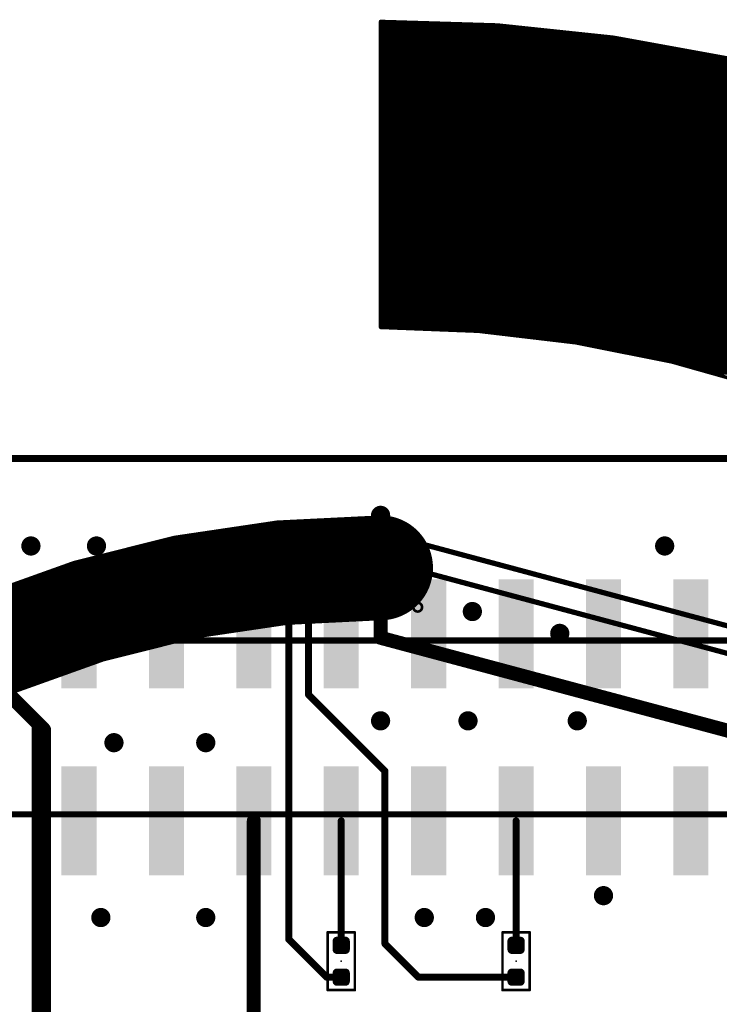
# Model space of a CAD drawing. Extents: x -13 to 79, y -40 to 78.
# Tile 89 of 96: x 22 to 42, y 49 to 78. Entities that reach past the tile are written whole.
import ezdxf

# ---------------------------------------------------------------- set-up
doc = ezdxf.new("R2010")
doc.units = 0
for name, color, linetype in [('1', 22, 'CONTINUOUS'), ('16', 175, 'CONTINUOUS'), ('18', 82, 'CONTINUOUS'), ('20', 213, 'CONTINUOUS'), ('21', 253, 'CONTINUOUS'), ('22', 140, 'CONTINUOUS'), ('23', 7, 'CONTINUOUS'), ('24', 140, 'CONTINUOUS')]:
    doc.layers.add(name, color=color, linetype=linetype)

# ---------------------------------------------------------------- blocks, each defined once
blk = doc.blocks.new('RECT96000X48000R30')
at = {"const_width": 0.045}
blk.add_lwpolyline([(0.2775, -0.105), (0.2775, 0.105, 0.4142), (0.255, 0.1275), (-0.255, 0.1275, 0.4142), (-0.2775, 0.105), (-0.2775, -0.105, 0.4142), (-0.255, -0.1275), (0.255, -0.1275, 0.4142)], format="xyb", close=True, dxfattribs=at)
blk.add_solid([(-0.2662, -0.1163), (0.2662, -0.1163), (-0.2662, 0.1163), (0.2662, 0.1163)])
blk = doc.blocks.new('RECT96000X80000R30')
at = {"const_width": 0.075}
blk.add_lwpolyline([(0.2625, -0.175), (0.2625, 0.175, 0.4142), (0.225, 0.2125), (-0.225, 0.2125, 0.4142), (-0.2625, 0.175), (-0.2625, -0.175, 0.4142), (-0.225, -0.2125), (0.225, -0.2125, 0.4142)], format="xyb", close=True, dxfattribs=at)
blk.add_solid([(-0.2438, -0.1938), (0.2438, -0.1938), (-0.2438, 0.1938), (0.2438, 0.1938)])
blk = doc.blocks.new('RECT')
blk.add_solid([(-0.5, -0.5), (0.5, -0.5), (-0.5, 0.5), (0.5, 0.5)])
blk = doc.blocks.new('RECT80000X80000R50')
at = {"const_width": 0.125}
blk.add_lwpolyline([(0.1875, -0.125), (0.1875, 0.125, 0.4142), (0.125, 0.1875), (-0.125, 0.1875, 0.4142), (-0.1875, 0.125), (-0.1875, -0.125, 0.4142), (-0.125, -0.1875), (0.125, -0.1875, 0.4142)], format="xyb", close=True, dxfattribs=at)
blk.add_solid([(-0.1504, -0.1504), (0.1504, -0.1504), (-0.1504, 0.1504), (0.1504, 0.1504)])
blk = doc.blocks.new('ROUNDV')
at = {"const_width": 0.5}
blk.add_lwpolyline([(0, -0.25, 1), (0, 0.25, 1), (0, -0.25)], format="xyb", dxfattribs=at)

msp = doc.modelspace()

# ---------------------------------------------------------------- linework, layer by layer
at = {"layer": '1'}
for points, const_width in [([(65.405, 64.77), (0, 64.77)], 0.2032), ([(31.57, 62.23), (31.585, 62.395)], 0.2032), ([(33.185, 62.395), (46.6972, 58.7744)], 0.1524), ([(29.718, 62.23), (31.57, 62.23)], 0.2032), ([(31.585, 61.595), (30.2895, 61.595)], 0.2032), ([(33.185, 61.595), (46.2972, 58.0816)], 0.1524), ([(18.757, 60.745), (22.606, 56.896)], 0.4064), ([(32.385, 59.563), (32.385, 60.995)], 0.4064), ([(32.435, 60.945), (32.385, 60.995)], 0.2032), ([(33.185, 60.795), (32.435, 60.945)], 0.2032), ([(45.9105, 55.9435), (32.385, 59.563)], 0.4064), ([(22.606, 41.783), (22.606, 56.896)], 0.4064)]:
    msp.add_lwpolyline(points, dxfattribs=dict(at, const_width=const_width))
for points, const_width in [([(31.6356, 62.3904, 1), (31.5344, 62.3996)], 0.1016), ([(33.1949, 62.4318, 1), (33.1751, 62.3582)], 0.0762), ([(29.718, 62.2808, 1), (29.718, 62.1792)], 0.1016), ([(31.5194, 62.2346, 1), (31.6206, 62.2254)], 0.1016), ([(31.57, 62.1792, 1), (31.57, 62.2808)], 0.1016), ([(30.2895, 61.6458, 1), (30.2895, 61.5442)], 0.1016), ([(31.585, 61.5442, 1), (31.585, 61.6458)], 0.1016), ([(33.1949, 61.6318, 1), (33.1751, 61.5582)], 0.0762), ([(32.4866, 60.995, 1), (32.2834, 60.995)], 0.2032), ([(32.4209, 61.0309, 1), (32.3491, 60.9591)], 0.1016), ([(32.445, 60.9948, 1), (32.425, 60.8952)], 0.1016), ([(32.3991, 60.9091, 1), (32.4709, 60.9809)], 0.1016), ([(33.175, 60.7452, 1), (33.195, 60.8448)], 0.1016), ([(32.4113, 59.6611, 1), (32.3587, 59.4649)], 0.2032), ([(32.2834, 59.563, 1), (32.4866, 59.563)], 0.2032), ([(22.7076, 56.896, 1), (22.5044, 56.896)], 0.2032), ([(22.5342, 56.8242, 1), (22.6778, 56.9678)], 0.2032)]:
    msp.add_lwpolyline(points, format="xyb", dxfattribs=dict(at, const_width=const_width))
at = {"layer": '16'}
for points, const_width in [([(65.405, 64.77), (0, 64.77)], 0.2032), ([(29.718, 62.23), (29.718, 50.8)], 0.2032), ([(30.2895, 61.595), (30.2895, 57.912)], 0.2032), ([(21.082, 58.547), (22.352, 57.277)], 0.2032), ([(30.2895, 57.912), (32.512, 55.6895)], 0.2032), ([(22.352, 57.277), (22.352, 45.974)], 0.2032), ([(32.512, 55.6895), (32.512, 50.673)], 0.2032), ([(28.702, 54.2445), (28.702, 45.212)], 0.4064), ([(31.242, 54.2445), (31.242, 50.6275)], 0.2032), ([(36.322, 54.2445), (36.322, 50.6275)], 0.2032), ([(29.718, 50.8), (30.8155, 49.7025)], 0.2032), ([(32.512, 50.673), (33.4825, 49.7025)], 0.2032), ([(31.242, 49.7025), (30.8155, 49.7025)], 0.2032), ([(36.322, 49.7025), (33.4825, 49.7025)], 0.2032), ([(36.322, 49.7025), (36.2765, 49.7025)], 0.2032)]:
    msp.add_lwpolyline(points, dxfattribs=dict(at, const_width=const_width))
for points, const_width in [([(29.7688, 62.23, 1), (29.6672, 62.23)], 0.1016), ([(30.3403, 61.595, 1), (30.2387, 61.595)], 0.1016), ([(30.3254, 57.9479, 1), (30.2536, 57.8761)], 0.1016), ([(30.2387, 57.912, 1), (30.3403, 57.912)], 0.1016), ([(22.4028, 57.277, 1), (22.3012, 57.277)], 0.1016), ([(22.3161, 57.2411, 1), (22.3879, 57.3129)], 0.1016), ([(32.5628, 55.6895, 1), (32.4612, 55.6895)], 0.1016), ([(32.4761, 55.6536, 1), (32.5479, 55.7254)], 0.1016), ([(28.8036, 54.2445, 1), (28.6004, 54.2445)], 0.2032), ([(31.2928, 54.2445, 1), (31.1912, 54.2445)], 0.1016), ([(36.3728, 54.2445, 1), (36.2712, 54.2445)], 0.1016), ([(29.7539, 50.8359, 1), (29.6821, 50.7641)], 0.1016), ([(29.6672, 50.8, 1), (29.7688, 50.8)], 0.1016), ([(31.1912, 50.6275, 1), (31.2928, 50.6275)], 0.1016), ([(32.5479, 50.7089, 1), (32.4761, 50.6371)], 0.1016), ([(32.4612, 50.673, 1), (32.5628, 50.673)], 0.1016), ([(36.2712, 50.6275, 1), (36.3728, 50.6275)], 0.1016), ([(30.8155, 49.7533, 1), (30.8155, 49.6517)], 0.1016), ([(30.7796, 49.6666, 1), (30.8514, 49.7384)], 0.1016), ([(31.242, 49.6517, 1), (31.242, 49.7533)], 0.1016), ([(33.4825, 49.7533, 1), (33.4825, 49.6517)], 0.1016), ([(33.4466, 49.6666, 1), (33.5184, 49.7384)], 0.1016), ([(36.2765, 49.7533, 1), (36.2765, 49.6517)], 0.1016), ([(36.322, 49.6517, 1), (36.322, 49.7533)], 0.1016), ([(36.322, 49.6517, 1), (36.322, 49.7533)], 0.1016)]:
    msp.add_lwpolyline(points, format="xyb", dxfattribs=dict(at, const_width=const_width))
at = {"layer": '20', "const_width": 0.1524}
msp.add_lwpolyline([(3, 64.77), (62.024, 64.77)], dxfattribs=at)
at = {"layer": '21'}
for points, const_width in [([(32.385, 68.58), (32.385, 77.47)], 0.1016), ([(32.385, 77.47), (35.7788, 77.3668)], 0.1016), ([(32.385, 77.4192), (34.0551, 77.4192)], 0.1016), ([(32.385, 77.3176), (36.2445, 77.3176)], 0.1016), ([(32.385, 77.216), (37.2066, 77.216)], 0.1016), ([(35.7788, 77.3668), (39.1554, 77.0102)], 0.1016), ([(32.385, 77.1144), (38.1688, 77.1144)], 0.1016), ([(32.385, 77.0128), (39.1309, 77.0128)], 0.1016), ([(32.385, 76.9112), (39.6995, 76.9112)], 0.1016), ([(39.1554, 77.0102), (42.496, 76.4023)], 0.1016), ([(32.385, 76.8096), (40.2578, 76.8096)], 0.1016), ([(32.385, 76.708), (40.8162, 76.708)], 0.1016), ([(32.385, 76.6064), (41.3745, 76.6064)], 0.1016), ([(32.385, 76.5048), (41.9328, 76.5048)], 0.1016), ([(32.385, 76.4032), (42.4911, 76.4032)], 0.1016), ([(32.385, 76.3016), (42.8826, 76.3016)], 0.1016), ([(32.385, 76.2), (43.2727, 76.2)], 0.1016), ([(32.385, 76.0984), (43.6628, 76.0984)], 0.1016), ([(32.385, 75.9968), (44.0528, 75.9968)], 0.1016), ([(32.385, 75.8952), (44.4429, 75.8952)], 0.1016), ([(32.385, 75.7936), (44.833, 75.7936)], 0.1016), ([(32.385, 75.692), (45.223, 75.692)], 0.1016), ([(32.385, 75.5904), (45.6131, 75.5904)], 0.1016), ([(32.385, 75.4888), (45.9503, 75.4888)], 0.1016), ([(32.385, 75.3872), (46.2473, 75.3872)], 0.1016), ([(32.385, 75.2856), (46.5443, 75.2856)], 0.1016), ([(32.385, 75.184), (46.8413, 75.184)], 0.1016), ([(32.385, 75.0824), (47.1383, 75.0824)], 0.1016), ([(32.385, 74.9808), (47.4353, 74.9808)], 0.1016), ([(32.385, 74.8792), (47.7323, 74.8792)], 0.1016), ([(32.385, 74.7776), (48.0294, 74.7776)], 0.1016), ([(32.385, 74.676), (48.3264, 74.676)], 0.1016), ([(32.385, 74.5744), (48.6234, 74.5744)], 0.1016), ([(32.385, 74.4728), (48.9204, 74.4728)], 0.1016), ([(32.385, 74.3712), (49.1726, 74.3712)], 0.1016), ([(32.385, 74.2696), (49.41, 74.2696)], 0.1016), ([(32.385, 74.168), (49.6474, 74.168)], 0.1016), ([(32.385, 74.0664), (49.8847, 74.0664)], 0.1016), ([(32.385, 73.9648), (50.1221, 73.9648)], 0.1016), ([(32.385, 73.8632), (50.3595, 73.8632)], 0.1016), ([(32.385, 73.7616), (50.5969, 73.7616)], 0.1016), ([(32.385, 73.66), (50.8343, 73.66)], 0.1016), ([(32.385, 73.5584), (51.0717, 73.5584)], 0.1016), ([(32.385, 73.4568), (51.3091, 73.4568)], 0.1016), ([(32.385, 73.3552), (51.5464, 73.3552)], 0.1016), ([(32.385, 73.2536), (51.7838, 73.2536)], 0.1016), ([(32.385, 73.152), (52.0212, 73.152)], 0.1016), ([(32.385, 73.0504), (52.2334, 73.0504)], 0.1016), ([(32.385, 72.9488), (52.429, 72.9488)], 0.1016), ([(32.385, 72.8472), (52.6245, 72.8472)], 0.1016), ([(32.385, 72.7456), (52.82, 72.7456)], 0.1016), ([(32.385, 72.644), (53.0156, 72.644)], 0.1016), ([(32.385, 72.5424), (53.2111, 72.5424)], 0.1016), ([(32.385, 72.4408), (53.4066, 72.4408)], 0.1016), ([(32.385, 72.3392), (53.6022, 72.3392)], 0.1016), ([(32.385, 72.2376), (53.7977, 72.2376)], 0.1016), ([(32.385, 72.136), (53.9932, 72.136)], 0.1016), ([(32.385, 72.0344), (54.1888, 72.0344)], 0.1016), ([(32.385, 71.9328), (54.3843, 71.9328)], 0.1016), ([(32.385, 71.8312), (54.5798, 71.8312)], 0.1016), ([(32.385, 71.7296), (54.7754, 71.7296)], 0.1016), ([(32.385, 71.628), (54.9709, 71.628)], 0.1016), ([(32.385, 71.5264), (55.1604, 71.5264)], 0.1016), ([(32.385, 71.4248), (55.3247, 71.4248)], 0.1016), ([(32.385, 71.3232), (55.4889, 71.3232)], 0.1016), ([(32.385, 71.2216), (55.6531, 71.2216)], 0.1016), ([(32.385, 71.12), (55.8174, 71.12)], 0.1016), ([(32.385, 71.0184), (55.9816, 71.0184)], 0.1016), ([(32.385, 70.9168), (56.1458, 70.9168)], 0.1016), ([(32.385, 70.8152), (56.3101, 70.8152)], 0.1016), ([(32.385, 70.7136), (56.4743, 70.7136)], 0.1016), ([(32.385, 70.612), (56.6385, 70.612)], 0.1016), ([(32.385, 70.5104), (56.8028, 70.5104)], 0.1016), ([(32.385, 70.4088), (56.967, 70.4088)], 0.1016), ([(32.385, 70.3072), (57.1312, 70.3072)], 0.1016), ([(32.385, 70.2056), (57.2955, 70.2056)], 0.1016), ([(32.385, 70.104), (57.4597, 70.104)], 0.1016), ([(32.385, 70.0024), (57.6239, 70.0024)], 0.1016), ([(32.385, 69.9008), (57.7882, 69.9008)], 0.1016), ([(32.385, 69.7992), (57.9524, 69.7992)], 0.1016), ([(32.385, 69.6976), (58.1016, 69.6976)], 0.1016), ([(32.385, 69.596), (58.2413, 69.596)], 0.1016), ([(32.385, 69.4944), (58.381, 69.4944)], 0.1016), ([(32.385, 69.3928), (58.5207, 69.3928)], 0.1016), ([(32.385, 69.2912), (58.6604, 69.2912)], 0.1016), ([(32.385, 69.1896), (58.8001, 69.1896)], 0.1016), ([(32.385, 69.088), (58.9398, 69.088)], 0.1016), ([(32.385, 68.9864), (59.0795, 68.9864)], 0.1016), ([(32.385, 68.8848), (59.2192, 68.8848)], 0.1016), ([(32.385, 68.7832), (59.3589, 68.7832)], 0.1016), ([(32.385, 68.6816), (59.4986, 68.6816)], 0.1016), ([(35.2248, 68.4684), (32.385, 68.58)], 0.1016), ([(32.385, 68.58), (59.6383, 68.58)], 0.1016), ([(34.9709, 68.4784), (59.778, 68.4784)], 0.1016), ([(38.0471, 68.1344), (35.2248, 68.4684)], 0.1016), ([(35.9989, 68.3768), (59.9177, 68.3768)], 0.1016), ([(36.8574, 68.2752), (60.0574, 68.2752)], 0.1016), ([(37.7158, 68.1736), (60.1971, 68.1736)], 0.1016), ([(40.8346, 67.5799), (38.0471, 68.1344)], 0.1016), ([(38.3607, 68.072), (60.3368, 68.072)], 0.1016), ([(38.8715, 67.9704), (60.4765, 67.9704)], 0.1016), ([(39.3823, 67.8688), (60.6162, 67.8688)], 0.1016), ([(39.8931, 67.7672), (60.7559, 67.7672)], 0.1016), ([(40.4039, 67.6656), (60.8765, 67.6656)], 0.1016), ([(43.5699, 66.8085), (40.8346, 67.5799)], 0.1016), ([(40.891, 67.564), (60.9963, 67.564)], 0.1016), ([(41.2513, 67.4624), (61.116, 67.4624)], 0.1016), ([(41.6115, 67.3608), (61.2358, 67.3608)], 0.1016), ([(41.9718, 67.2592), (61.3555, 67.2592)], 0.1016), ([(31.435, 60.645), (31.435, 62.545)], 0.127), ([(31.435, 62.545), (33.335, 62.545)], 0.127), ([(33.335, 62.545), (33.335, 60.8482)], 0.127), ([(33.1318, 60.645), (31.435, 60.645)], 0.127), ([(33.335, 60.8482), (33.1318, 60.645)], 0.127)]:
    msp.add_lwpolyline(points, dxfattribs=dict(at, const_width=const_width))
for points, const_width in [([(32.4104, 77.47, 1), (32.3596, 77.47)], 0.0508), ([(32.3858, 77.4954, 1), (32.3842, 77.4446)], 0.0508), ([(32.385, 77.4446, 1), (32.385, 77.3938)], 0.0508), ([(32.385, 77.343, 1), (32.385, 77.2922)], 0.0508), ([(32.385, 77.2414, 1), (32.385, 77.1906)], 0.0508), ([(34.0551, 77.3938, 1), (34.0551, 77.4446)], 0.0508), ([(35.7815, 77.392, 1), (35.7762, 77.3415)], 0.0508), ([(35.778, 77.3414, 1), (35.7796, 77.3922)], 0.0508), ([(36.2445, 77.2922, 1), (36.2445, 77.343)], 0.0508), ([(37.2066, 77.1906, 1), (37.2066, 77.2414)], 0.0508), ([(32.385, 77.1398, 1), (32.385, 77.089)], 0.0508), ([(32.385, 77.0382, 1), (32.385, 76.9874)], 0.0508), ([(32.385, 76.9366, 1), (32.385, 76.8858)], 0.0508), ([(38.1688, 77.089, 1), (38.1688, 77.1398)], 0.0508), ([(39.16, 77.0352, 1), (39.1509, 76.9852)], 0.0508), ([(39.1309, 76.9874, 1), (39.1309, 77.0382)], 0.0508), ([(39.1528, 76.985, 1), (39.1581, 77.0355)], 0.0508), ([(39.6995, 76.8858, 1), (39.6995, 76.9366)], 0.0508), ([(32.385, 76.835, 1), (32.385, 76.7842)], 0.0508), ([(32.385, 76.7334, 1), (32.385, 76.6826)], 0.0508), ([(40.2578, 76.7842, 1), (40.2578, 76.835)], 0.0508), ([(40.8162, 76.6826, 1), (40.8162, 76.7334)], 0.0508), ([(32.385, 76.6318, 1), (32.385, 76.581)], 0.0508), ([(32.385, 76.5302, 1), (32.385, 76.4794)], 0.0508), ([(32.385, 76.4286, 1), (32.385, 76.3778)], 0.0508), ([(41.3745, 76.581, 1), (41.3745, 76.6318)], 0.0508), ([(41.9328, 76.4794, 1), (41.9328, 76.5302)], 0.0508), ([(32.385, 76.327, 1), (32.385, 76.2762)], 0.0508), ([(32.385, 76.2254, 1), (32.385, 76.1746)], 0.0508), ([(32.385, 76.1238, 1), (32.385, 76.073)], 0.0508), ([(32.385, 76.0222, 1), (32.385, 75.9714)], 0.0508), ([(32.385, 75.9206, 1), (32.385, 75.8698)], 0.0508), ([(32.385, 75.819, 1), (32.385, 75.7682)], 0.0508), ([(32.385, 75.7174, 1), (32.385, 75.6666)], 0.0508), ([(32.385, 75.6158, 1), (32.385, 75.565)], 0.0508), ([(32.385, 75.5142, 1), (32.385, 75.4634)], 0.0508), ([(32.385, 75.4126, 1), (32.385, 75.3618)], 0.0508), ([(32.385, 75.311, 1), (32.385, 75.2602)], 0.0508), ([(32.385, 75.2094, 1), (32.385, 75.1586)], 0.0508), ([(32.385, 75.1078, 1), (32.385, 75.057)], 0.0508), ([(32.385, 75.0062, 1), (32.385, 74.9554)], 0.0508), ([(32.385, 74.9046, 1), (32.385, 74.8538)], 0.0508), ([(32.385, 74.803, 1), (32.385, 74.7522)], 0.0508), ([(32.385, 74.7014, 1), (32.385, 74.6506)], 0.0508), ([(32.385, 74.5998, 1), (32.385, 74.549)], 0.0508), ([(32.385, 74.4982, 1), (32.385, 74.4474)], 0.0508), ([(32.385, 74.3966, 1), (32.385, 74.3458)], 0.0508), ([(32.385, 74.295, 1), (32.385, 74.2442)], 0.0508), ([(32.385, 74.1934, 1), (32.385, 74.1426)], 0.0508), ([(32.385, 74.0918, 1), (32.385, 74.041)], 0.0508), ([(32.385, 73.9902, 1), (32.385, 73.9394)], 0.0508), ([(32.385, 73.8886, 1), (32.385, 73.8378)], 0.0508), ([(32.385, 73.787, 1), (32.385, 73.7362)], 0.0508), ([(32.385, 73.6854, 1), (32.385, 73.6346)], 0.0508), ([(32.385, 73.5838, 1), (32.385, 73.533)], 0.0508), ([(32.385, 73.4822, 1), (32.385, 73.4314)], 0.0508), ([(32.385, 73.3806, 1), (32.385, 73.3298)], 0.0508), ([(32.385, 73.279, 1), (32.385, 73.2282)], 0.0508), ([(32.385, 73.1774, 1), (32.385, 73.1266)], 0.0508), ([(32.385, 73.0758, 1), (32.385, 73.025)], 0.0508), ([(32.385, 72.9742, 1), (32.385, 72.9234)], 0.0508), ([(32.385, 72.8726, 1), (32.385, 72.8218)], 0.0508), ([(32.385, 72.771, 1), (32.385, 72.7202)], 0.0508), ([(32.385, 72.6694, 1), (32.385, 72.6186)], 0.0508), ([(32.385, 72.5678, 1), (32.385, 72.517)], 0.0508), ([(32.385, 72.4662, 1), (32.385, 72.4154)], 0.0508), ([(32.385, 72.3646, 1), (32.385, 72.3138)], 0.0508), ([(32.385, 72.263, 1), (32.385, 72.2122)], 0.0508), ([(32.385, 72.1614, 1), (32.385, 72.1106)], 0.0508), ([(32.385, 72.0598, 1), (32.385, 72.009)], 0.0508), ([(32.385, 71.9582, 1), (32.385, 71.9074)], 0.0508), ([(32.385, 71.8566, 1), (32.385, 71.8058)], 0.0508), ([(32.385, 71.755, 1), (32.385, 71.7042)], 0.0508), ([(32.385, 71.6534, 1), (32.385, 71.6026)], 0.0508), ([(32.385, 71.5518, 1), (32.385, 71.501)], 0.0508), ([(32.385, 71.4502, 1), (32.385, 71.3994)], 0.0508), ([(32.385, 71.3486, 1), (32.385, 71.2978)], 0.0508), ([(32.385, 71.247, 1), (32.385, 71.1962)], 0.0508), ([(32.385, 71.1454, 1), (32.385, 71.0946)], 0.0508), ([(32.385, 71.0438, 1), (32.385, 70.993)], 0.0508), ([(32.385, 70.9422, 1), (32.385, 70.8914)], 0.0508), ([(32.385, 70.8406, 1), (32.385, 70.7898)], 0.0508), ([(32.385, 70.739, 1), (32.385, 70.6882)], 0.0508), ([(32.385, 70.6374, 1), (32.385, 70.5866)], 0.0508), ([(32.385, 70.5358, 1), (32.385, 70.485)], 0.0508), ([(32.385, 70.4342, 1), (32.385, 70.3834)], 0.0508), ([(32.385, 70.3326, 1), (32.385, 70.2818)], 0.0508), ([(32.385, 70.231, 1), (32.385, 70.1802)], 0.0508), ([(32.385, 70.1294, 1), (32.385, 70.0786)], 0.0508), ([(32.385, 70.0278, 1), (32.385, 69.977)], 0.0508), ([(32.385, 69.9262, 1), (32.385, 69.8754)], 0.0508), ([(32.385, 69.8246, 1), (32.385, 69.7738)], 0.0508), ([(32.385, 69.723, 1), (32.385, 69.6722)], 0.0508), ([(32.385, 69.6214, 1), (32.385, 69.5706)], 0.0508), ([(32.385, 69.5198, 1), (32.385, 69.469)], 0.0508), ([(32.385, 69.4182, 1), (32.385, 69.3674)], 0.0508), ([(32.385, 69.3166, 1), (32.385, 69.2658)], 0.0508), ([(32.385, 69.215, 1), (32.385, 69.1642)], 0.0508), ([(32.385, 69.1134, 1), (32.385, 69.0626)], 0.0508), ([(32.385, 69.0118, 1), (32.385, 68.961)], 0.0508), ([(32.385, 68.9102, 1), (32.385, 68.8594)], 0.0508), ([(32.385, 68.8086, 1), (32.385, 68.7578)], 0.0508), ([(32.385, 68.707, 1), (32.385, 68.6562)], 0.0508), ([(32.386, 68.6054, 1), (32.384, 68.5546)], 0.0508), ([(32.385, 68.6054, 1), (32.385, 68.5546)], 0.0508), ([(32.3596, 68.58, 1), (32.4104, 68.58)], 0.0508), ([(34.9709, 68.5038, 1), (34.9709, 68.453)], 0.0508), ([(35.2278, 68.4936, 1), (35.2218, 68.4432)], 0.0508), ([(35.2238, 68.443, 1), (35.2258, 68.4938)], 0.0508), ([(35.9989, 68.4022, 1), (35.9989, 68.3514)], 0.0508), ([(36.8574, 68.3006, 1), (36.8574, 68.2498)], 0.0508), ([(37.7158, 68.199, 1), (37.7158, 68.1482)], 0.0508), ([(38.0521, 68.1593, 1), (38.0422, 68.1095)], 0.0508), ([(38.0442, 68.1092, 1), (38.0501, 68.1596)], 0.0508), ([(38.3607, 68.0974, 1), (38.3607, 68.0466)], 0.0508), ([(38.8715, 67.9958, 1), (38.8715, 67.945)], 0.0508), ([(39.3823, 67.8942, 1), (39.3823, 67.8434)], 0.0508), ([(39.8931, 67.7926, 1), (39.8931, 67.7418)], 0.0508), ([(40.4039, 67.691, 1), (40.4039, 67.6402)], 0.0508), ([(40.8415, 67.6044, 1), (40.8277, 67.5555)], 0.0508), ([(40.8296, 67.555, 1), (40.8395, 67.6048)], 0.0508), ([(40.891, 67.5894, 1), (40.891, 67.5386)], 0.0508), ([(41.2513, 67.4878, 1), (41.2513, 67.437)], 0.0508), ([(41.6115, 67.3862, 1), (41.6115, 67.3354)], 0.0508), ([(41.9718, 67.2846, 1), (41.9718, 67.2338)], 0.0508), ([(32.385, 61.595, 0.4142), (3.175, 32.385)], 3.048), ([(32.385, 60.833, 1), (32.385, 62.357)], 1.524), ([(31.435, 62.5768, 1), (31.435, 62.5132)], 0.0635), ([(31.4668, 62.545, 1), (31.4033, 62.545)], 0.0635), ([(33.3668, 62.545, 1), (33.3032, 62.545)], 0.0635), ([(33.335, 62.5132, 1), (33.335, 62.5768)], 0.0635), ([(31.435, 60.6768, 1), (31.435, 60.6133)], 0.0635), ([(31.4033, 60.645, 1), (31.4668, 60.645)], 0.0635), ([(33.1093, 60.6675, 1), (33.1543, 60.6225)], 0.0635), ([(33.1318, 60.6133, 1), (33.1318, 60.6768)], 0.0635), ([(33.3032, 60.8482, 1), (33.3668, 60.8482)], 0.0635), ([(33.3575, 60.8257, 1), (33.3125, 60.8707)], 0.0635), ([(33.4645, 60.325, 1), (33.4645, 60.579, 1), (33.4645, 60.325)], 0.0762)]:
    msp.add_lwpolyline(points, format="xyb", dxfattribs=dict(at, const_width=const_width))
at = {"layer": '22'}
for points, const_width in [([(7.0485, 59.4995), (57.8485, 59.4995)], 0.1524), ([(57.912, 59.4595), (7.112, 59.4595)], 0.127), ([(57.8485, 54.4195), (7.0485, 54.4195)], 0.1524), ([(7.112, 54.4595), (57.912, 54.4595)], 0.127), ([(31.6365, 51.004), (30.8475, 51.004)], 0.0762), ([(30.8475, 51.004), (30.8475, 49.326)], 0.0762), ([(31.6365, 49.326), (31.6365, 51.004)], 0.0762), ([(36.7165, 51.004), (35.9275, 51.004)], 0.0762), ([(35.9275, 51.004), (35.9275, 49.326)], 0.0762), ([(36.7165, 49.326), (36.7165, 51.004)], 0.0762), ([(30.8475, 49.326), (31.6365, 49.326)], 0.0762), ([(35.9275, 49.326), (36.7165, 49.326)], 0.0762)]:
    msp.add_lwpolyline(points, dxfattribs=dict(at, const_width=const_width))
at = {"layer": '22', "const_width": 0.0381}
for points in [[(30.8475, 51.0231, 1), (30.8475, 50.985)], [(30.8666, 51.004, 1), (30.8285, 51.004)], [(31.6556, 51.004, 1), (31.6175, 51.004)], [(31.6365, 50.985, 1), (31.6365, 51.0231)], [(35.9275, 51.0231, 1), (35.9275, 50.985)], [(35.9466, 51.004, 1), (35.9085, 51.004)], [(36.7356, 51.004, 1), (36.6975, 51.004)], [(36.7165, 50.985, 1), (36.7165, 51.0231)], [(30.8475, 49.3451, 1), (30.8475, 49.307)], [(30.8285, 49.326, 1), (30.8666, 49.326)], [(31.6175, 49.326, 1), (31.6556, 49.326)], [(31.6365, 49.307, 1), (31.6365, 49.3451)], [(35.9275, 49.3451, 1), (35.9275, 49.307)], [(35.9085, 49.326, 1), (35.9466, 49.326)], [(36.6975, 49.326, 1), (36.7356, 49.326)], [(36.7165, 49.307, 1), (36.7165, 49.3451)]]:
    msp.add_lwpolyline(points, format="xyb", dxfattribs=at)
at = {"layer": '23'}
for p in [(32.385, 61.595), (32.512, 56.9595)]:
    msp.add_point(p, dxfattribs=at)
at = {"layer": '24'}
for p in [(31.242, 50.165), (36.322, 50.165)]:
    msp.add_point(p, dxfattribs=at)

# ---------------------------------------------------------------- block references
at = {"layer": '1'}
for p in [(31.585, 62.395), (31.585, 61.595), (31.585, 60.795)]:
    msp.add_blockref('RECT96000X48000R30', p, dxfattribs=at)
for name, p, rotation in [('RECT96000X80000R30', (32.385, 62.195), 90), ('RECT96000X48000R30', (33.185, 62.395), 180), ('RECT96000X48000R30', (33.185, 61.595), 180), ('RECT96000X80000R30', (32.385, 60.995), 90), ('RECT96000X48000R30', (33.185, 60.795), 180)]:
    msp.add_blockref(name, p, dxfattribs=dict(at, rotation=rotation))
at = {"layer": '16', "xscale": 3.17, "yscale": 1.02, "rotation": 90}
for p in [(23.622, 59.6745), (26.162, 59.6745), (28.702, 59.6745), (31.242, 59.6745), (33.782, 59.6745), (36.322, 59.6745), (38.862, 59.6745), (41.402, 59.6745), (23.622, 54.2445), (26.162, 54.2445), (28.702, 54.2445), (31.242, 54.2445), (33.782, 54.2445), (36.322, 54.2445), (38.862, 54.2445), (41.402, 54.2445)]:
    msp.add_blockref('RECT', p, dxfattribs=at)
at = {"layer": '16', "rotation": 90}
for p in [(31.242, 50.6275), (36.322, 50.6275), (31.242, 49.7025), (36.322, 49.7025)]:
    msp.add_blockref('RECT80000X80000R50', p, dxfattribs=at)
at = {"layer": '18', "xscale": 0.5588, "yscale": 0.5588}
for p in [(32.385, 63.119), (32.385, 63.119), (22.225, 62.23), (22.225, 62.23), (24.13, 62.23), (24.13, 62.23), (29.718, 62.23), (29.718, 62.23), (40.64, 62.23), (40.64, 62.23), (30.2895, 61.595), (30.2895, 61.595), (35.052, 60.325), (35.052, 60.325), (37.592, 59.69), (37.592, 59.69), (32.385, 57.15), (32.385, 57.15), (34.925, 57.15), (34.925, 57.15), (38.1, 57.15), (38.1, 57.15), (24.638, 56.515), (24.638, 56.515), (27.305, 56.515), (27.305, 56.515), (38.862, 52.07), (38.862, 52.07), (24.257, 51.435), (24.257, 51.435), (27.305, 51.435), (27.305, 51.435), (33.655, 51.435), (33.655, 51.435), (35.433, 51.435), (35.433, 51.435)]:
    msp.add_blockref('ROUNDV', p, dxfattribs=at)

doc.saveas('drawing.dxf')
